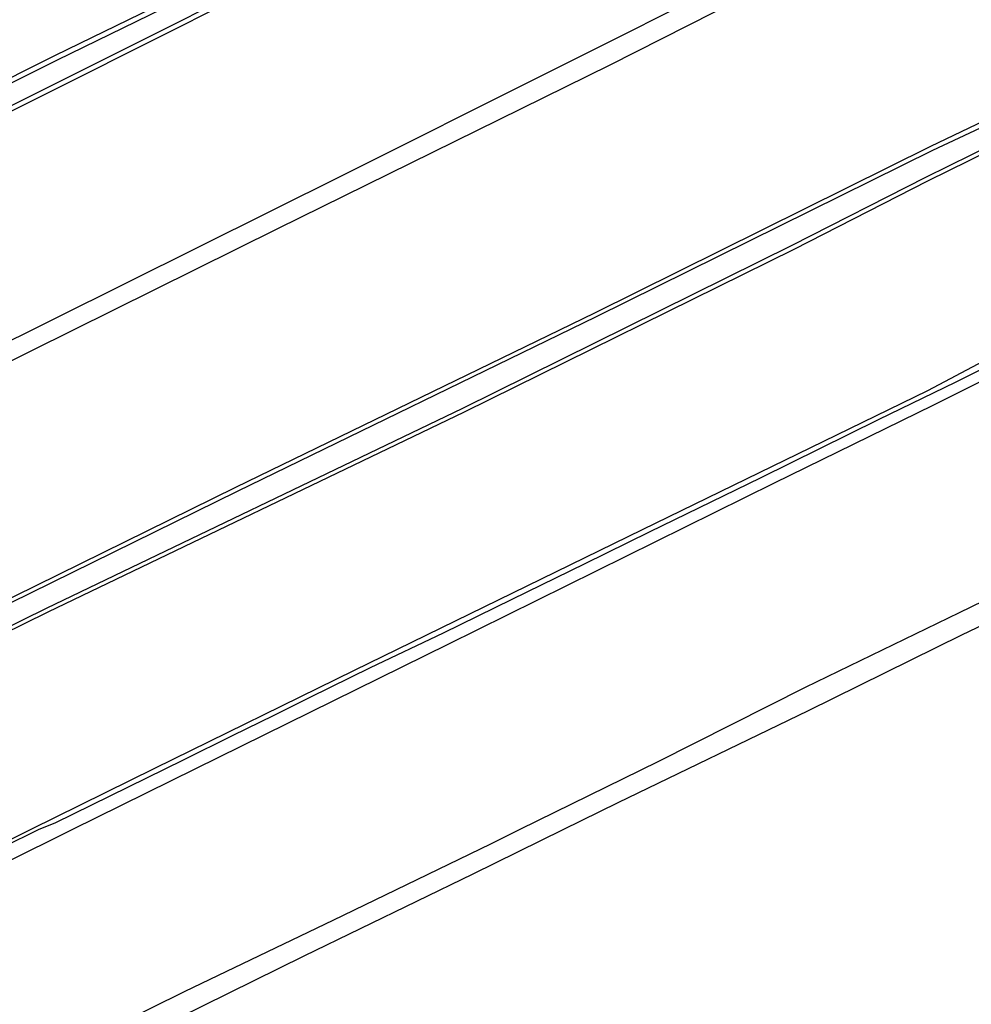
# Model space of a CAD drawing. Header units: metres. Extents: x 121613 to 124518, y 449573 to 453879.
# Tile 48 of 71: x 121861 to 122073, y 452961 to 453180. Entities that reach past the tile are written whole.
import ezdxf

# ---------------------------------------------------------------- set-up
doc = ezdxf.new("R2010")
doc.units = ezdxf.units.M
doc.header["$LTSCALE"] = 4
for name, color, linetype in [('G_BTD', 3, 'CONTINUOUS'), ('G_OWT', 6, 'CONTINUOUS'), ('G_WTD', 5, 'CONTINUOUS')]:
    doc.layers.add(name, color=color, linetype=linetype)

msp = doc.modelspace()

# ---------------------------------------------------------------- linework, layer by layer
at = {"layer": 'G_BTD', "linetype": 'Continuous', "transparency": 33554687}
for points in [[(122044.45, 453196.71), (121992.18, 453170.18), (121918.17, 453133.78), (121863.42, 453106.56), (121807.58, 453078.59)], [(121852.07, 453105.64), (121932.86, 453145.8), (122022.4, 453190.71)], [(122103.58, 453090.08), (122093.65, 453108.83), (122092.884, 453109.835), (122091.81, 453110.639), (122090.524, 453111.112), (122089.185, 453111.198), (122087.95, 453110.93), (122062.99, 453097.7), (121999.38, 453066.7), (121935.26, 453035.39), (121890.79, 453013.6), (121863.247, 453000), (121832.2, 452984.67)]]:
    msp.add_lwpolyline(points, dxfattribs=at)
at = {"layer": 'G_OWT', "linetype": 'Continuous', "transparency": 33554687}
for points in [[(121903.91, 453189.54), (121868.69, 453172.35), (121833.97, 453154.97)], [(121917.1, 453189.19), (121893.48, 453177.27), (121866.92, 453163.97), (121839.46, 453150.24)], [(121839.78, 453042.25), (121908.88, 453076.21), (121988.84, 453115.06), (122063.72, 453152.14), (122086.04, 453162.82), (122106.56, 453172.15), (122106.73, 453172.24), (122106.86, 453172.32), (122106.97, 453172.41), (122107.08, 453172.51), (122107.17, 453172.62), (122107.26, 453172.74), (122107.33, 453172.87), (122107.38, 453173), (122107.42, 453173.14), (122107.45, 453173.29), (122107.47, 453173.43), (122107.46, 453173.58), (122107.45, 453173.72), (122107.42, 453173.87), (122107.37, 453174), (122107.31, 453174.13), (122099.31, 453187.36)], [(122109.05, 453166.97), (122062.97, 453144.35), (122033.18, 453129.18), (121959.78, 453092.93), (121867.03, 453048.41), (121789.97, 453010.48)]]:
    msp.add_lwpolyline(points, dxfattribs=at)
at = {"layer": 'G_WTD', "linetype": 'Continuous', "transparency": 33554687}
for points in [[(122038.557, 453246.029), (122032.36, 453246.379), (122031.662, 453246.341), (122030.965, 453246.257), (122030.275, 453246.129), (122029.595, 453245.956), (122028.93, 453245.74), (122010.9, 453236.04), (121991.73, 453226.33), (121967.49, 453214.59), (121940.49, 453201.28), (121916.63, 453190.15), (121893, 453178.22), (121866.44, 453164.93), (121838.99, 453151.2)], [(121834.45, 453154.02), (121869.17, 453171.39), (121904.37, 453188.57)], [(122108.65, 453167.89), (122062.55, 453145.18), (122032.76, 453130.01), (121959.38, 453093.77), (121866.62, 453049.24), (121789.56, 453011.31)], [(121840.19, 453041.42), (121909.29, 453075.38), (121989.25, 453114.22), (122064.14, 453151.3), (122086.52, 453161.77)], [(122102.78, 453089.45), (122097.466, 453098.459), (122092.127, 453108.626), (122091.412, 453109.294), (122090.461, 453109.707), (122089.425, 453109.768), (122088.486, 453109.496), (122084.883, 453107.426), (122069.269, 453099.629), (122052.003, 453091.226), (122025.875, 453078.288), (122000.996, 453066.189), (121986.636, 453059.186), (121970.416, 453051.201), (121955.094, 453043.76), (121938.853, 453035.984), (121925.412, 453029.369), (121917.255, 453025.355), (121908.199, 453020.919), (121897.194, 453015.442), (121868.578, 453001.427), (121865.039, 453000), (121832.56, 452983.96)], [(121842.22, 452985.04), (121872.481, 453000), (121899.97, 453013.59), (121956.23, 453041.25), (122028.91, 453077.18), (122064.21, 453094.5), (122085.29, 453105.05), (122086.174, 453105.518), (122087.249, 453105.691), (122088.351, 453105.482), (122089.288, 453104.928), (122089.94, 453104.17), (122094.2, 453096.76), (122095.67, 453093.46), (122097.3, 453090.23), (122099.07, 453087.09), (122108.16, 453070.21), (122108.399, 453068.872), (122108.092, 453067.492), (122107.31, 453066.38)], [(122107.31, 453066.38), (122070.03, 453048.26), (122035.7, 453031.63), (122002.9, 453015.1), (121972.181, 453000), (121965.63, 452996.78), (121930.53, 452979.76), (121897.57, 452963.94), (121867.24, 452948.91)], [(121890.54, 452955.36), (121924.14, 452971.89), (121961.79, 452990.15), (121981.844, 453000), (121994.1, 453006.02), (122036.46, 453026.54), (122070.62, 453043.33), (122089.56, 453052.4), (122108.26, 453061.74)]]:
    msp.add_lwpolyline(points, dxfattribs=at)

doc.saveas('drawing.dxf')
